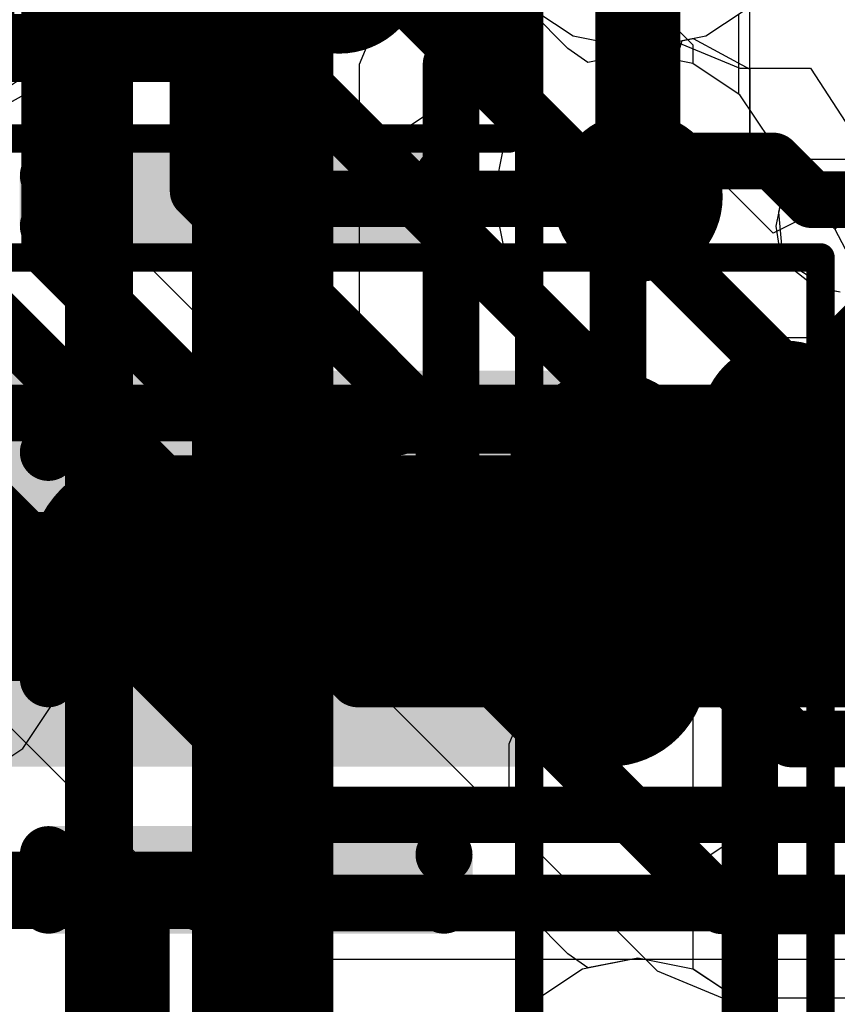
# Model space of a CAD drawing. Header units: millimetres. Extents: x -2 to 68, y -2 to 27.4.
# Tile 85 of 256: x 18 to 19.5, y 6.3 to 8. Entities that reach past the tile are written whole.
import ezdxf

# ---------------------------------------------------------------- set-up
doc = ezdxf.new("R2010")
doc.units = ezdxf.units.MM
for name, color, linetype in [('BottomLayer', 5, 'Continuous'), ('BottomPaste', 16, 'Continuous'), ('BottomSolder', 6, 'Continuous'), ('DrillGuide', 244, 'Continuous'), ('Mechanical10', 56, 'Continuous'), ('Mechanical13', 56, 'Continuous'), ('Mechanical15', 56, 'Continuous'), ('Mechanical6', 56, 'Continuous'), ('MidLayer1', 16, 'Continuous'), ('MidLayer2', 76, 'Continuous'), ('MidLayer3', 90, 'Continuous'), ('MidLayer4', 156, 'Continuous'), ('MidLayer5', 130, 'Continuous'), ('MidLayer6', 216, 'Continuous'), ('MidLayer7', 6, 'Continuous'), ('MidLayer8', 54, 'Continuous'), ('MultiLayer', 9, 'Continuous'), ('TopLayer', 1, 'Continuous'), ('TopPaste', 8, 'Continuous'), ('TopSolder', 216, 'Continuous'), ('ViaHoleLayer', 16, 'Continuous')]:
    doc.layers.add(name, color=color, linetype=linetype)

# ---------------------------------------------------------------- blocks, each defined once
blk = doc.blocks.new('INDC2520X10L_287')
at = {"layer": 'Mechanical13', "const_width": 0.1}
for points in [[(1.325, 1.075), (1.325, -1.075)], [(-1.325, -1.075), (1.325, -1.075)]]:
    blk.add_lwpolyline(points, dxfattribs=at)
at = {"layer": 'Mechanical13', "const_width": 0.05}
blk.add_lwpolyline([(1.3, -1.075, 1), (1.35, -1.075, 1)], format="xyb", close=True, dxfattribs=at)
blk.add_lwpolyline([(1.3, -1.075, 1), (1.35, -1.075, 1)], format="xyb", close=True, dxfattribs=at)
at = {"layer": 'Mechanical15'}
for points, const_width in [([(1.6, 1.2), (1.6, -1.2)], 0.05), ([(-0.5, 0), (0.5, 0)], 0.1), ([(-1.6, -1.2), (1.6, -1.2)], 0.05)]:
    blk.add_lwpolyline(points, dxfattribs=dict(at, const_width=const_width))
for points, const_width in [([(0.475, 0, 1), (0.525, 0, 1)], 0.05), ([(1.5875, -1.2, 1), (1.6125, -1.2, 1)], 0.025), ([(1.5875, -1.2, 1), (1.6125, -1.2, 1)], 0.025)]:
    blk.add_lwpolyline(points, format="xyb", close=True, dxfattribs=dict(at, const_width=const_width))
at = {"layer": 'TopLayer', "const_width": 0.175}
for points in [[(0.7875, -0.825, 1), (0.9625, -0.825, 1)], [(1.1375, -0.825, 1), (1.3125, -0.825, 1)]]:
    blk.add_lwpolyline(points, format="xyb", close=True, dxfattribs=at)
at = {"layer": 'TopLayer'}
for points in [[(1.225, -1), (1.225, 1), (0.875, -1), (0.875, 1)], [(1.4, -0.825), (1.4, 0.825), (0.7, -0.825), (0.7, 0.825)]]:
    blk.add_solid(points, dxfattribs=at)
at = {"layer": 'TopPaste', "const_width": 0.175}
for points in [[(0.7875, -0.825, 1), (0.9625, -0.825, 1)], [(1.1375, -0.825, 1), (1.3125, -0.825, 1)]]:
    blk.add_lwpolyline(points, format="xyb", close=True, dxfattribs=at)
at = {"layer": 'TopPaste'}
for points in [[(1.225, -1), (1.225, 1), (0.875, -1), (0.875, 1)], [(1.4, -0.825), (1.4, 0.825), (0.7, -0.825), (0.7, 0.825)]]:
    blk.add_solid(points, dxfattribs=at)
at = {"layer": 'TopSolder', "const_width": 0.175}
for points in [[(0.7875, -0.825, 1), (0.9625, -0.825, 1)], [(1.1375, -0.825, 1), (1.3125, -0.825, 1)]]:
    blk.add_lwpolyline(points, format="xyb", close=True, dxfattribs=at)
at = {"layer": 'TopSolder'}
for points in [[(1.225, -1), (1.225, 1), (0.875, -1), (0.875, 1)], [(1.4, -0.825), (1.4, 0.825), (0.7, -0.825), (0.7, 0.825)]]:
    blk.add_solid(points, dxfattribs=at)
blk = doc.blocks.new('DF40C_80DP_0_4V_51__F_________1_B_292')
at = {"layer": 'BottomLayer', "const_width": 0.0504}
for points in [[(-6.2698, -0.9404, 1), (-6.2195, -0.9404, 1)], [(-6.1805, -0.9404, 1), (-6.1302, -0.9404, 1)], [(-5.8698, -0.9404, 1), (-5.8195, -0.9404, 1)], [(-5.7805, -0.9404, 1), (-5.7302, -0.9404, 1)], [(-5.4698, -0.9404, 1), (-5.4195, -0.9404, 1)], [(-5.3805, -0.9404, 1), (-5.3302, -0.9404, 1)], [(-5.0698, -0.9404, 1), (-5.0195, -0.9404, 1)], [(-4.9805, -0.9404, 1), (-4.9302, -0.9404, 1)], [(-4.6698, -0.9404, 1), (-4.6195, -0.9404, 1)], [(-6.2698, -1.6396, 1), (-6.2195, -1.6396, 1)], [(-6.1805, -1.6396, 1), (-6.1302, -1.6396, 1)], [(-5.8698, -1.6396, 1), (-5.8195, -1.6396, 1)], [(-5.7805, -1.6396, 1), (-5.7302, -1.6396, 1)], [(-5.4698, -1.6396, 1), (-5.4195, -1.6396, 1)], [(-5.3805, -1.6396, 1), (-5.3302, -1.6396, 1)], [(-5.0698, -1.6396, 1), (-5.0195, -1.6396, 1)], [(-4.9805, -1.6396, 1), (-4.9302, -1.6396, 1)], [(-4.6698, -1.6396, 1), (-4.6195, -1.6396, 1)]]:
    blk.add_lwpolyline(points, format="xyb", close=True, dxfattribs=at)
at = {"layer": 'BottomLayer'}
for points in [[(-6.2446, -0.89), (-6.2446, -1.69), (-6.1554, -0.89), (-6.1554, -1.69)], [(-5.8446, -0.89), (-5.8446, -1.69), (-5.7554, -0.89), (-5.7554, -1.69)], [(-5.4446, -0.89), (-5.4446, -1.69), (-5.3554, -0.89), (-5.3554, -1.69)], [(-5.0446, -0.89), (-5.0446, -1.69), (-4.9554, -0.89), (-4.9554, -1.69)], [(-6.295, -0.9404), (-6.295, -1.6396), (-6.105, -0.9404), (-6.105, -1.6396)], [(-5.895, -0.9404), (-5.895, -1.6396), (-5.705, -0.9404), (-5.705, -1.6396)], [(-5.495, -0.9404), (-5.495, -1.6396), (-5.305, -0.9404), (-5.305, -1.6396)], [(-5.095, -0.9404), (-5.095, -1.6396), (-4.905, -0.9404), (-4.905, -1.6396)], [(-4.695, -0.9404), (-4.695, -1.6396), (-4.505, -0.9404), (-4.505, -1.6396)]]:
    blk.add_solid(points, dxfattribs=at)
at = {"layer": 'BottomPaste', "const_width": 0.0504}
for points in [[(-6.2698, -0.9404, 1), (-6.2195, -0.9404, 1)], [(-6.1805, -0.9404, 1), (-6.1302, -0.9404, 1)], [(-5.8698, -0.9404, 1), (-5.8195, -0.9404, 1)], [(-5.7805, -0.9404, 1), (-5.7302, -0.9404, 1)], [(-5.4698, -0.9404, 1), (-5.4195, -0.9404, 1)], [(-5.3805, -0.9404, 1), (-5.3302, -0.9404, 1)], [(-5.0698, -0.9404, 1), (-5.0195, -0.9404, 1)], [(-4.9805, -0.9404, 1), (-4.9302, -0.9404, 1)], [(-4.6698, -0.9404, 1), (-4.6195, -0.9404, 1)], [(-6.2698, -1.6396, 1), (-6.2195, -1.6396, 1)], [(-6.1805, -1.6396, 1), (-6.1302, -1.6396, 1)], [(-5.8698, -1.6396, 1), (-5.8195, -1.6396, 1)], [(-5.7805, -1.6396, 1), (-5.7302, -1.6396, 1)], [(-5.4698, -1.6396, 1), (-5.4195, -1.6396, 1)], [(-5.3805, -1.6396, 1), (-5.3302, -1.6396, 1)], [(-5.0698, -1.6396, 1), (-5.0195, -1.6396, 1)], [(-4.9805, -1.6396, 1), (-4.9302, -1.6396, 1)], [(-4.6698, -1.6396, 1), (-4.6195, -1.6396, 1)]]:
    blk.add_lwpolyline(points, format="xyb", close=True, dxfattribs=at)
at = {"layer": 'BottomPaste'}
for points in [[(-6.2446, -0.89), (-6.2446, -1.69), (-6.1554, -0.89), (-6.1554, -1.69)], [(-5.8446, -0.89), (-5.8446, -1.69), (-5.7554, -0.89), (-5.7554, -1.69)], [(-5.4446, -0.89), (-5.4446, -1.69), (-5.3554, -0.89), (-5.3554, -1.69)], [(-5.0446, -0.89), (-5.0446, -1.69), (-4.9554, -0.89), (-4.9554, -1.69)], [(-6.295, -0.9404), (-6.295, -1.6396), (-6.105, -0.9404), (-6.105, -1.6396)], [(-5.895, -0.9404), (-5.895, -1.6396), (-5.705, -0.9404), (-5.705, -1.6396)], [(-5.495, -0.9404), (-5.495, -1.6396), (-5.305, -0.9404), (-5.305, -1.6396)], [(-5.095, -0.9404), (-5.095, -1.6396), (-4.905, -0.9404), (-4.905, -1.6396)], [(-4.695, -0.9404), (-4.695, -1.6396), (-4.505, -0.9404), (-4.505, -1.6396)]]:
    blk.add_solid(points, dxfattribs=at)
at = {"layer": 'BottomSolder', "const_width": 0.0504}
for points in [[(-6.2698, -0.9404, 1), (-6.2195, -0.9404, 1)], [(-6.1805, -0.9404, 1), (-6.1302, -0.9404, 1)], [(-5.8698, -0.9404, 1), (-5.8195, -0.9404, 1)], [(-5.7805, -0.9404, 1), (-5.7302, -0.9404, 1)], [(-5.4698, -0.9404, 1), (-5.4195, -0.9404, 1)], [(-5.3805, -0.9404, 1), (-5.3302, -0.9404, 1)], [(-5.0698, -0.9404, 1), (-5.0195, -0.9404, 1)], [(-4.9805, -0.9404, 1), (-4.9302, -0.9404, 1)], [(-4.6698, -0.9404, 1), (-4.6195, -0.9404, 1)], [(-6.2698, -1.6396, 1), (-6.2195, -1.6396, 1)], [(-6.1805, -1.6396, 1), (-6.1302, -1.6396, 1)], [(-5.8698, -1.6396, 1), (-5.8195, -1.6396, 1)], [(-5.7805, -1.6396, 1), (-5.7302, -1.6396, 1)], [(-5.4698, -1.6396, 1), (-5.4195, -1.6396, 1)], [(-5.3805, -1.6396, 1), (-5.3302, -1.6396, 1)], [(-5.0698, -1.6396, 1), (-5.0195, -1.6396, 1)], [(-4.9805, -1.6396, 1), (-4.9302, -1.6396, 1)], [(-4.6698, -1.6396, 1), (-4.6195, -1.6396, 1)]]:
    blk.add_lwpolyline(points, format="xyb", close=True, dxfattribs=at)
at = {"layer": 'BottomSolder'}
for points in [[(-6.2446, -0.89), (-6.2446, -1.69), (-6.1554, -0.89), (-6.1554, -1.69)], [(-5.8446, -0.89), (-5.8446, -1.69), (-5.7554, -0.89), (-5.7554, -1.69)], [(-5.4446, -0.89), (-5.4446, -1.69), (-5.3554, -0.89), (-5.3554, -1.69)], [(-5.0446, -0.89), (-5.0446, -1.69), (-4.9554, -0.89), (-4.9554, -1.69)], [(-6.295, -0.9404), (-6.295, -1.6396), (-6.105, -0.9404), (-6.105, -1.6396)], [(-5.895, -0.9404), (-5.895, -1.6396), (-5.705, -0.9404), (-5.705, -1.6396)], [(-5.495, -0.9404), (-5.495, -1.6396), (-5.305, -0.9404), (-5.305, -1.6396)], [(-5.095, -0.9404), (-5.095, -1.6396), (-4.905, -0.9404), (-4.905, -1.6396)], [(-4.695, -0.9404), (-4.695, -1.6396), (-4.505, -0.9404), (-4.505, -1.6396)]]:
    blk.add_solid(points, dxfattribs=at)
at = {"layer": 'Mechanical10', "const_width": 0.12}
blk.add_lwpolyline([(-8.86, -1.03), (8.86, -1.03)], dxfattribs=at)
at = {"layer": 'Mechanical6', "const_width": 0.05}
blk.add_lwpolyline([(-8.395, -1.79), (8.395, -1.79)], dxfattribs=at)
blk = doc.blocks.new('CAP_0402_408')
at = {"layer": 'Mechanical13', "const_width": 0.12}
for points in [[(-0.53, 0.28), (0.53, 0.28)], [(-0.53, -0.28), (-0.53, 0.28)], [(0.53, -0.28), (0.53, 0.28)], [(-0.53, -0.28), (0.53, -0.28)]]:
    blk.add_lwpolyline(points, dxfattribs=at)
at = {"layer": 'Mechanical13', "const_width": 0.06}
for points in [[(-0.56, 0.28, 1), (-0.5, 0.28, 1)], [(-0.56, 0.28, 1), (-0.5, 0.28, 1)], [(0.5, 0.28, 1), (0.56, 0.28, 1)], [(0.5, 0.28, 1), (0.56, 0.28, 1)], [(-0.56, -0.28, 1), (-0.5, -0.28, 1)], [(-0.56, -0.28, 1), (-0.5, -0.28, 1)], [(0.5, -0.28, 1), (0.56, -0.28, 1)], [(0.5, -0.28, 1), (0.56, -0.28, 1)]]:
    blk.add_lwpolyline(points, format="xyb", close=True, dxfattribs=at)
at = {"layer": 'Mechanical15', "const_width": 0.05}
for points in [[(-0.9, 0.44), (0.9, 0.44)], [(-0.9, -0.44), (-0.9, 0.44)], [(0.9, -0.44), (0.9, 0.44)], [(0, -0.22), (0, 0.22)], [(-0.22, 0), (0.22, 0)], [(-0.9, -0.44), (0.9, -0.44)]]:
    blk.add_lwpolyline(points, dxfattribs=at)
at = {"layer": 'Mechanical15'}
for points, const_width in [([(-0.9125, 0.44, 1), (-0.8875, 0.44, 1)], 0.025), ([(-0.9125, 0.44, 1), (-0.8875, 0.44, 1)], 0.025), ([(0.8875, 0.44, 1), (0.9125, 0.44, 1)], 0.025), ([(0.8875, 0.44, 1), (0.9125, 0.44, 1)], 0.025), ([(-0.0125, 0.22, 1), (0.0125, 0.22, 1)], 0.025), ([(0.165, 0, 1), (-0.165, 0, 1)], 0.05), ([(-0.2325, 0, 1), (-0.2075, 0, 1)], 0.025), ([(-0.1775, 0, 1), (-0.1525, 0, 1)], 0.025), ([(0.1525, 0, 1), (0.1775, 0, 1)], 0.025), ([(0.2075, 0, 1), (0.2325, 0, 1)], 0.025), ([(-0.0125, -0.22, 1), (0.0125, -0.22, 1)], 0.025), ([(-0.9125, -0.44, 1), (-0.8875, -0.44, 1)], 0.025), ([(-0.9125, -0.44, 1), (-0.8875, -0.44, 1)], 0.025), ([(0.8875, -0.44, 1), (0.9125, -0.44, 1)], 0.025), ([(0.8875, -0.44, 1), (0.9125, -0.44, 1)], 0.025)]:
    blk.add_lwpolyline(points, format="xyb", close=True, dxfattribs=dict(at, const_width=const_width))
at = {"layer": 'TopLayer', "const_width": 0.1508}
for points in [[(-0.6746, 0.1392, 1), (-0.5238, 0.1392, 1)], [(-0.3462, 0.1392, 1), (-0.1954, 0.1392, 1)], [(0.1954, 0.1392, 1), (0.3462, 0.1392, 1)], [(0.5238, 0.1392, 1), (0.6746, 0.1392, 1)], [(-0.6746, -0.1392, 1), (-0.5238, -0.1392, 1)], [(-0.3462, -0.1392, 1), (-0.1954, -0.1392, 1)], [(0.1954, -0.1392, 1), (0.3462, -0.1392, 1)], [(0.5238, -0.1392, 1), (0.6746, -0.1392, 1)]]:
    blk.add_lwpolyline(points, format="xyb", close=True, dxfattribs=at)
at = {"layer": 'TopLayer'}
for points in [[(-0.2708, 0.29), (-0.5992, 0.29), (-0.2708, -0.29), (-0.5992, -0.29)], [(0.2708, -0.29), (0.5992, -0.29), (0.2708, 0.29), (0.5992, 0.29)], [(-0.12, 0.1392), (-0.75, 0.1392), (-0.12, -0.1392), (-0.75, -0.1392)], [(0.12, -0.1392), (0.75, -0.1392), (0.12, 0.1392), (0.75, 0.1392)]]:
    blk.add_solid(points, dxfattribs=at)
at = {"layer": 'TopPaste', "const_width": 0.1508}
for points in [[(-0.6746, 0.1392, 1), (-0.5238, 0.1392, 1)], [(-0.3462, 0.1392, 1), (-0.1954, 0.1392, 1)], [(0.1954, 0.1392, 1), (0.3462, 0.1392, 1)], [(0.5238, 0.1392, 1), (0.6746, 0.1392, 1)], [(-0.6746, -0.1392, 1), (-0.5238, -0.1392, 1)], [(-0.3462, -0.1392, 1), (-0.1954, -0.1392, 1)], [(0.1954, -0.1392, 1), (0.3462, -0.1392, 1)], [(0.5238, -0.1392, 1), (0.6746, -0.1392, 1)]]:
    blk.add_lwpolyline(points, format="xyb", close=True, dxfattribs=at)
at = {"layer": 'TopPaste'}
for points in [[(-0.2708, 0.29), (-0.5992, 0.29), (-0.2708, -0.29), (-0.5992, -0.29)], [(0.2708, -0.29), (0.5992, -0.29), (0.2708, 0.29), (0.5992, 0.29)], [(-0.12, 0.1392), (-0.75, 0.1392), (-0.12, -0.1392), (-0.75, -0.1392)], [(0.12, -0.1392), (0.75, -0.1392), (0.12, 0.1392), (0.75, 0.1392)]]:
    blk.add_solid(points, dxfattribs=at)
at = {"layer": 'TopSolder', "const_width": 0.1508}
for points in [[(-0.6746, 0.1392, 1), (-0.5238, 0.1392, 1)], [(-0.3462, 0.1392, 1), (-0.1954, 0.1392, 1)], [(0.1954, 0.1392, 1), (0.3462, 0.1392, 1)], [(0.5238, 0.1392, 1), (0.6746, 0.1392, 1)], [(-0.6746, -0.1392, 1), (-0.5238, -0.1392, 1)], [(-0.3462, -0.1392, 1), (-0.1954, -0.1392, 1)], [(0.1954, -0.1392, 1), (0.3462, -0.1392, 1)], [(0.5238, -0.1392, 1), (0.6746, -0.1392, 1)]]:
    blk.add_lwpolyline(points, format="xyb", close=True, dxfattribs=at)
at = {"layer": 'TopSolder'}
for points in [[(-0.2708, 0.29), (-0.5992, 0.29), (-0.2708, -0.29), (-0.5992, -0.29)], [(0.2708, -0.29), (0.5992, -0.29), (0.2708, 0.29), (0.5992, 0.29)], [(-0.12, 0.1392), (-0.75, 0.1392), (-0.12, -0.1392), (-0.75, -0.1392)], [(0.12, -0.1392), (0.75, -0.1392), (0.12, 0.1392), (0.75, 0.1392)]]:
    blk.add_solid(points, dxfattribs=at)

msp = doc.modelspace()

# ---------------------------------------------------------------- linework, layer by layer
at = {"layer": 'BottomLayer'}
for p, q in [((19.225, 7.975), (18.9, 8.3)), ((19.0032, 7.9692), (18.9388, 8.0347)), ((19.0389, 7.9444), (19.0032, 7.9692)), ((19.225, 7.9422), (19.225, 7.975)), ((19.127, 7.9619), (19.0389, 7.9444)), ((19.2245, 7.9425), (19.127, 7.9619)), ((19.3072, 7.8872), (19.2245, 7.9425)), ((19.3072, 7.8872), (19.225, 7.9422)), ((19.3625, 7.8045), (19.3072, 7.8872)), ((19.3625, 7.8045), (19.3072, 7.8872)), ((19.3819, 7.707), (19.3625, 7.8045)), ((19.3819, 7.707), (19.3625, 7.8045)), ((19.3716, 7.6552), (19.3819, 7.707)), ((19.3764, 7.6796), (19.3819, 7.707)), ((19.3837, 7.5959), (19.3764, 7.6796)), ((19.3812, 7.5946), (19.3716, 7.6552)), ((19.4411, 7.5471), (19.3812, 7.5946)), ((19.4686, 7.5417), (19.3837, 7.5959)), ((19.4845, 7.5385), (19.4411, 7.5471)), ((19.4845, 7.5385), (19.4686, 7.5417)), ((18.9188, 7.0136), (18.9847, 7.1406)), ((18.9847, 7.1406), (19.1948, 7.1406)), ((19.1948, 7.1406), (19.2068, 7.1228)), ((19.2068, 7.1228), (19.2895, 7.0675)), ((19.2895, 7.0675), (19.387, 7.0481)), ((19.387, 7.0481), (19.4845, 7.0675)), ((19.387, 7.0481), (19.4845, 7.0675)), ((19.225, 6.9995), (19.325, 7.0604)), ((19.325, 7.0604), (19.387, 7.0481)), ((18.9474, 6.9446), (18.9188, 7.0136)), ((19.225, 6.3422), (19.225, 6.9995)), ((18.9474, 6.8554), (18.9474, 6.9446)), ((18.8997, 6.7403), (18.9474, 6.8554)), ((18.8997, 6.6597), (18.8997, 6.7403)), ((18.9474, 6.5446), (18.8997, 6.6597)), ((18.9474, 6.4554), (18.9474, 6.5446)), ((18.9388, 6.4347), (18.9474, 6.4554)), ((19.0032, 6.3692), (18.9388, 6.4347)), ((19.0389, 6.3444), (19.0032, 6.3692)), ((19.127, 6.3619), (19.0389, 6.3444)), ((19.2245, 6.3425), (19.127, 6.3619)), ((19.3072, 6.2872), (19.2245, 6.3425)), ((19.3072, 6.2872), (19.225, 6.3422)), ((19.3625, 6.2045), (19.3072, 6.2872)), ((19.3625, 6.2045), (19.3072, 6.2872))]:
    msp.add_line(p, q, dxfattribs=at)
for points, const_width in [([(19.052, 7.707, 1), (19.202, 7.707, 1)], 0.15), ([(18.41, 7.7, 1), (18.46, 7.7, 1)], 0.05), ([(18.4135, 7.7035, 1), (18.4635, 7.7035, 1)], 0.05), ([(18.4135, 7.7035, 1), (18.4635, 7.7035, 1)], 0.05), ([(19.0915, 7.7035, 1), (19.1415, 7.7035, 1)], 0.05), ([(19.0915, 7.7035, 1), (19.1415, 7.7035, 1)], 0.05), ([(19.095, 7.7, 1), (19.145, 7.7, 1)], 0.05), ([(19.095, 7.7, 1), (19.145, 7.7, 1)], 0.05), ([(19.102, 7.707, 1), (19.152, 7.707, 1)], 0.05), ([(19.312, 7.303, 1), (19.462, 7.303, 1)], 0.15), ([(18.41, 7.3, 1), (18.46, 7.3, 1)], 0.05), ([(18.6772, 7.3, 1), (18.7272, 7.3, 1)], 0.05), ([(18.6772, 7.3, 1), (18.7272, 7.3, 1)], 0.05), ([(18.6802, 7.303, 1), (18.7302, 7.303, 1)], 0.05), ([(18.6802, 7.303, 1), (18.7302, 7.303, 1)], 0.05), ([(19.362, 7.303, 1), (19.412, 7.303, 1)], 0.05), ([(18.4012, 6.9063, 1), (18.4562, 6.9063, 1)], 0.055), ([(18.4012, 6.9063, 1), (18.4562, 6.9063, 1)], 0.055), ([(18.4075, 6.9, 1), (18.4625, 6.9, 1)], 0.055), ([(18.41, 6.5, 1), (18.46, 6.5, 1)], 0.05)]:
    msp.add_lwpolyline(points, format="xyb", close=True, dxfattribs=dict(at, const_width=const_width))
for points, const_width in [([(18.435, 7.7), (18.4385, 7.7035)], 0.1), ([(18.4385, 7.7035), (19.1165, 7.7035)], 0.1), ([(19.1165, 7.7035), (19.12, 7.7)], 0.1), ([(19.12, 7.7), (19.127, 7.707)], 0.1), ([(18.435, 7.3), (18.7022, 7.3)], 0.1), ([(18.7022, 7.3), (18.7052, 7.303)], 0.1), ([(18.7052, 7.303), (19.387, 7.303)], 0.1), ([(17.8665, 6.9063), (18.4287, 6.9063)], 0.11), ([(18.4287, 6.9063), (18.435, 6.9)], 0.11), ([(17.75, 6.5), (18.435, 6.5)], 0.1)]:
    msp.add_lwpolyline(points, dxfattribs=dict(at, const_width=const_width))
at = {"layer": 'DrillGuide', "const_width": 0.05}
for points in [[(19.102, 7.707, 1), (19.152, 7.707, 1)], [(19.362, 7.303, 1), (19.412, 7.303, 1)]]:
    msp.add_lwpolyline(points, format="xyb", close=True, dxfattribs=at)
at = {"layer": 'MidLayer1'}
for p, q in [((18.9137, 8.0577), (19.0129, 7.9914)), ((19.2471, 7.9914), (19.3463, 8.0577)), ((19.0129, 7.9914), (19.13, 7.9681)), ((19.13, 7.9681), (19.2471, 7.9914))]:
    msp.add_line(p, q, dxfattribs=at)
at = {"layer": 'MidLayer2'}
for p, q in [((19.2471, 7.9914), (19.3463, 8.0577)), ((19.2055, 7.9831), (19.2471, 7.9914)), ((19.1637, 7.8453), (19.2055, 7.9831)), ((19.3665, 7.6425), (19.1637, 7.8453)), ((19.4842, 7.7018), (19.3665, 7.6425))]:
    msp.add_line(p, q, dxfattribs=at)
at = {"layer": 'MidLayer2', "const_width": 0.1}
for points in [[(18.2864, 8.4929), (19.6628, 7.1166)], [(18.187, 8.253), (19.5634, 6.8766)], [(17.7962, 6.463), (18.3497, 6.463)], [(18.3497, 6.463), (18.3537, 6.459)], [(18.3537, 6.459), (20.7468, 6.459)]]:
    msp.add_lwpolyline(points, dxfattribs=at)
at = {"layer": 'MidLayer2', "const_width": 0.05}
for points in [[(18.3247, 6.463, 1), (18.3747, 6.463, 1)], [(18.3247, 6.463, 1), (18.3747, 6.463, 1)], [(18.3287, 6.459, 1), (18.3787, 6.459, 1)], [(18.3287, 6.459, 1), (18.3787, 6.459, 1)]]:
    msp.add_lwpolyline(points, format="xyb", close=True, dxfattribs=at)
at = {"layer": 'MidLayer3'}
for p, q in [((18.9137, 8.0577), (19.0129, 7.9914)), ((19.0129, 7.9914), (19.13, 7.9681)), ((19.13, 7.9681), (19.1948, 7.981)), ((19.1948, 7.981), (19.3072, 7.9345)), ((19.3072, 7.9345), (19.432, 7.9345)), ((19.432, 7.9345), (19.5025, 7.8264)), ((18.0973, 7.7502), (18.0146, 7.8055)), ((18.7376, 7.1099), (18.0973, 7.7502)), ((20.7434, 7.1099), (18.7376, 7.1099)), ((17.8264, 6.9608), (18.3524, 6.4348)), ((18.3524, 6.4348), (18.4351, 6.3795)), ((18.4351, 6.3795), (18.5326, 6.3601)), ((18.5326, 6.3601), (20.9483, 6.3601))]:
    msp.add_line(p, q, dxfattribs=at)
at = {"layer": 'MidLayer3', "const_width": 0.1}
for points in [[(17.917, 7.57), (18.632, 6.855)], [(17.8176, 7.33), (18.5326, 6.615)], [(18.632, 6.855), (20.8489, 6.855)], [(18.5326, 6.615), (20.9483, 6.615)]]:
    msp.add_lwpolyline(points, dxfattribs=at)
at = {"layer": 'MidLayer3', "const_width": 0.05}
for points in [[(18.607, 6.855, 1), (18.657, 6.855, 1)], [(18.607, 6.855, 1), (18.657, 6.855, 1)], [(18.5076, 6.615, 1), (18.5576, 6.615, 1)], [(18.5076, 6.615, 1), (18.5576, 6.615, 1)]]:
    msp.add_lwpolyline(points, format="xyb", close=True, dxfattribs=at)
at = {"layer": 'MidLayer4'}
for p, q in [((18.1055, 8.0077), (18.1249, 8.1052)), ((18.9486, 8.0344), (18.9486, 7.8884)), ((19.3054, 7.8884), (19.3054, 8.0304)), ((18.0502, 7.925), (18.1055, 8.0077)), ((17.9675, 7.8697), (18.0502, 7.925)), ((18.9468, 7.8872), (18.8915, 7.8045)), ((18.9486, 7.8884), (18.9468, 7.8872)), ((19.3072, 7.8872), (19.3054, 7.8884)), ((19.3625, 7.8045), (19.3072, 7.8872)), ((18.8915, 7.8045), (18.8721, 7.707)), ((19.3688, 7.7728), (19.3625, 7.8045)), ((19.4983, 7.7728), (19.3688, 7.7728)), ((18.8721, 7.707), (18.8915, 7.6095)), ((18.8915, 7.6095), (18.9468, 7.5268)), ((18.9468, 7.5268), (19.0295, 7.4715)), ((19.0295, 7.4715), (19.0454, 7.4683)), ((19.0454, 7.4683), (19.1303, 7.4141)), ((19.1303, 7.4141), (19.1375, 7.3304)), ((19.1375, 7.3304), (19.1321, 7.303)), ((19.1321, 7.303), (19.1515, 7.2055)), ((19.1515, 7.2055), (19.2068, 7.1228)), ((18.0405, 7.0928), (17.9578, 7.148)), ((19.2068, 7.1228), (19.2895, 7.0675)), ((18.0957, 7.0101), (18.0405, 7.0928)), ((19.2895, 7.0675), (19.387, 7.0481)), ((19.387, 7.0481), (19.4845, 7.0675)), ((18.1151, 6.9125), (18.0957, 7.0101)), ((18.0957, 6.815), (18.1151, 6.9125)), ((18.0405, 6.7323), (18.0957, 6.815)), ((18.01, 6.7119), (18.0405, 6.7323)), ((19.127, 6.3619), (19.0295, 6.3425)), ((19.2245, 6.3425), (19.127, 6.3619)), ((19.0295, 6.3425), (18.9468, 6.2872)), ((19.3072, 6.2872), (19.2245, 6.3425)), ((18.9468, 6.2872), (18.8915, 6.2045)), ((19.3625, 6.2045), (19.3072, 6.2872))]:
    msp.add_line(p, q, dxfattribs=at)
at = {"layer": 'MidLayer4', "const_width": 0.15}
for points in [[(19.127, 7.707), (19.127, 8.271)], [(19.387, 7.303), (19.7858, 7.7018)]]:
    msp.add_lwpolyline(points, dxfattribs=at)
at = {"layer": 'MidLayer4'}
for points, const_width in [([(19.052, 7.707, 1), (19.202, 7.707, 1)], 0.15), ([(19.0895, 7.707, 1), (19.1645, 7.707, 1)], 0.075), ([(19.312, 7.303, 1), (19.462, 7.303, 1)], 0.15), ([(19.3495, 7.303, 1), (19.4245, 7.303, 1)], 0.075)]:
    msp.add_lwpolyline(points, format="xyb", close=True, dxfattribs=dict(at, const_width=const_width))
at = {"layer": 'MidLayer5'}
for p, q in [((18.0651, 7.9333), (18.5257, 8.394)), ((18.6822, 8.0558), (18.6346, 7.941)), ((18.6346, 7.941), (18.6346, 6.9333)), ((17.9503, 7.8858), (18.0651, 7.9333)), ((18.6346, 6.9333), (18.6822, 6.8185)), ((18.6822, 6.8185), (19.1615, 6.3392)), ((19.1615, 6.3392), (19.2763, 6.2916)), ((19.2763, 6.2916), (20.0702, 6.2916))]:
    msp.add_line(p, q, dxfattribs=at)
at = {"layer": 'MidLayer5', "const_width": 0.1}
for points in [[(18.797, 7.941), (19.13, 8.274)], [(18.797, 6.9333), (18.797, 7.941)], [(19.092, 7.7704), (19.3661, 7.7704)], [(19.092, 7.0555), (19.092, 7.7704)], [(19.3661, 7.7704), (19.4347, 7.7018)], [(19.4347, 7.7018), (19.7901, 7.7018)], [(19.092, 7.0555), (19.3985, 6.749)], [(18.797, 6.9333), (19.2763, 6.454)], [(19.3985, 6.749), (19.948, 6.749)], [(19.2763, 6.454), (20.0702, 6.454)]]:
    msp.add_lwpolyline(points, dxfattribs=at)
at = {"layer": 'MidLayer5', "const_width": 0.05}
for points in [[(18.772, 7.941, 1), (18.822, 7.941, 1)], [(18.772, 7.941, 1), (18.822, 7.941, 1)], [(19.067, 7.7704, 1), (19.117, 7.7704, 1)], [(19.067, 7.7704, 1), (19.117, 7.7704, 1)], [(19.3411, 7.7704, 1), (19.3911, 7.7704, 1)], [(19.3411, 7.7704, 1), (19.3911, 7.7704, 1)], [(19.4097, 7.7018, 1), (19.4597, 7.7018, 1)], [(19.4097, 7.7018, 1), (19.4597, 7.7018, 1)], [(19.067, 7.0555, 1), (19.117, 7.0555, 1)], [(19.067, 7.0555, 1), (19.117, 7.0555, 1)], [(18.772, 6.9333, 1), (18.822, 6.9333, 1)], [(18.772, 6.9333, 1), (18.822, 6.9333, 1)], [(19.3735, 6.749, 1), (19.4235, 6.749, 1)], [(19.3735, 6.749, 1), (19.4235, 6.749, 1)], [(19.2513, 6.454, 1), (19.3013, 6.454, 1)], [(19.2513, 6.454, 1), (19.3013, 6.454, 1)]]:
    msp.add_lwpolyline(points, format="xyb", close=True, dxfattribs=at)
at = {"layer": 'MidLayer6'}
for p, q in [((17.9075, 7.432), (18.4064, 6.9331)), ((18.4064, 6.9331), (18.4891, 6.8778)), ((18.4891, 6.8778), (18.5867, 6.8584)), ((18.5867, 6.8584), (20.1024, 6.8584))]:
    msp.add_line(p, q, dxfattribs=at)
at = {"layer": 'MidLayer6', "const_width": 0.1}
for points in [[(18.35, 7.7172), (18.35, 9.4432)], [(18.0877, 7.6123), (18.0877, 8.1078)], [(18.35, 7.7172), (18.7538, 7.3133)], [(18.0877, 7.6123), (18.5867, 7.1133)], [(18.7538, 7.3133), (19.9813, 7.3133)], [(18.5867, 7.1133), (20.1024, 7.1133)]]:
    msp.add_lwpolyline(points, dxfattribs=at)
at = {"layer": 'MidLayer6', "const_width": 0.05}
for points in [[(18.325, 7.7172, 1), (18.375, 7.7172, 1)], [(18.325, 7.7172, 1), (18.375, 7.7172, 1)], [(18.0627, 7.6123, 1), (18.1127, 7.6123, 1)], [(18.0627, 7.6123, 1), (18.1127, 7.6123, 1)], [(18.7288, 7.3133, 1), (18.7788, 7.3133, 1)], [(18.7288, 7.3133, 1), (18.7788, 7.3133, 1)], [(18.5617, 7.1133, 1), (18.6117, 7.1133, 1)], [(18.5617, 7.1133, 1), (18.6117, 7.1133, 1)]]:
    msp.add_lwpolyline(points, format="xyb", close=True, dxfattribs=at)
at = {"layer": 'MidLayer7'}
for p, q in [((18.9137, 8.0577), (19.0129, 7.9914)), ((19.2471, 7.9914), (19.3463, 8.0577)), ((19.0129, 7.9914), (19.13, 7.9681)), ((19.13, 7.9681), (19.2471, 7.9914))]:
    msp.add_line(p, q, dxfattribs=at)
at = {"layer": 'MidLayer8'}
for p, q in [((19.325, 7.8), (19.325, 8.15)), ((18.9137, 8.0577), (19.0129, 7.9914)), ((19.0129, 7.9914), (19.13, 7.9681)), ((19.13, 7.9681), (19.225, 7.987)), ((19.225, 7.987), (19.325, 7.9324)), ((19.775, 8), (19.475, 7.65)), ((19.325, 7.9324), (19.325, 7.8)), ((19.475, 7.65), (19.325, 7.8)), ((19.325, 7.8), (19.475, 7.65)), ((19.475, 7.65), (19.475, 7.65)), ((19.475, 7.65), (19.5061, 7.5915))]:
    msp.add_line(p, q, dxfattribs=at)
at = {"layer": 'MidLayer8', "const_width": 0.25}
msp.add_lwpolyline([(18.464, 4.7516), (18.464, 10.48)], dxfattribs=at)
at = {"layer": 'MultiLayer', "const_width": 0.15}
for points in [[(19.052, 7.707, 1), (19.202, 7.707, 1)], [(19.312, 7.303, 1), (19.462, 7.303, 1)]]:
    msp.add_lwpolyline(points, format="xyb", close=True, dxfattribs=at)
at = {"layer": 'TopLayer'}
for p, q in [((18.335, 7.8041), (18.335, 8.25)), ((18.335, 7.8041), (18.335, 8.25)), ((18.535, 8.15), (18.535, 7.8041)), ((18.535, 8.15), (18.535, 7.8041)), ((18.8825, 7.9934), (18.9059, 8.1108)), ((18.8825, 7.9934), (18.9059, 8.1108)), ((18.8161, 7.8939), (18.8825, 7.9934)), ((18.8161, 7.8939), (18.8825, 7.9934)), ((17.9428, 7.8316), (18.0539, 7.8939)), ((17.9428, 7.8316), (18.0539, 7.8939)), ((18.0539, 7.8939), (18.1534, 7.8275)), ((18.0539, 7.8939), (18.1534, 7.8275)), ((18.7166, 7.8275), (18.8161, 7.8939)), ((18.7166, 7.8275), (18.8161, 7.8939)), ((18.1534, 7.8275), (18.2708, 7.8041)), ((18.1534, 7.8275), (18.2708, 7.8041)), ((18.5992, 7.8041), (18.7166, 7.8275)), ((18.5992, 7.8041), (18.7166, 7.8275)), ((18.2708, 7.8041), (18.335, 7.8041)), ((18.2708, 7.8041), (18.335, 7.8041)), ((18.535, 7.8041), (18.5992, 7.8041)), ((18.535, 7.8041), (18.5992, 7.8041)), ((19.075, 7.6073), (17.425, 7.6073)), ((19.075, 7.6073), (17.425, 7.6073)), ((19.2213, 7.5782), (19.075, 7.6073)), ((19.2213, 7.5782), (19.075, 7.6073)), ((19.3454, 7.4954), (19.2213, 7.5782)), ((19.3454, 7.4954), (19.2213, 7.5782)), ((19.3704, 7.4578), (19.3454, 7.4954)), ((19.3704, 7.4578), (19.3454, 7.4954)), ((19.5805, 7.4578), (19.3704, 7.4578)), ((19.5805, 7.4578), (19.3704, 7.4578)), ((19.3454, 6.6046), (19.3704, 6.6422)), ((19.3454, 6.6046), (19.3704, 6.6422)), ((19.3704, 6.6422), (19.6597, 6.6422)), ((19.3704, 6.6422), (19.6597, 6.6422)), ((19.2213, 6.5218), (19.3454, 6.6046)), ((19.2213, 6.5218), (19.3454, 6.6046)), ((19.075, 6.4927), (19.2213, 6.5218)), ((19.075, 6.4927), (19.2213, 6.5218)), ((18.1621, 6.3657), (18.2006, 6.4927)), ((18.1621, 6.3657), (18.2006, 6.4927)), ((18.2006, 6.4927), (19.075, 6.4927)), ((18.2006, 6.4927), (19.075, 6.4927)), ((18.1942, 6.3442), (18.1621, 6.3657)), ((18.1942, 6.3442), (18.1621, 6.3657)), ((18.7442, 5.7942), (18.1942, 6.3442)), ((18.7442, 5.7942), (18.1942, 6.3442))]:
    msp.add_line(p, q, dxfattribs=at)
for points, const_width in [([(18.25, 7.05), (20.25, 7.05)], 0.4), ([(16.9181, 7.05), (18.25, 7.05)], 0.2)]:
    msp.add_lwpolyline(points, dxfattribs=dict(at, const_width=const_width))
for points, const_width in [([(18.15, 7.05, 1), (18.35, 7.05, 1)], 0.2), ([(18.2, 7.05, 1), (18.3, 7.05, 1)], 0.1)]:
    msp.add_lwpolyline(points, format="xyb", close=True, dxfattribs=dict(at, const_width=const_width))
at = {"layer": 'ViaHoleLayer', "const_width": 0.05}
for points in [[(19.102, 7.707, 1), (19.152, 7.707, 1)], [(19.362, 7.303, 1), (19.412, 7.303, 1)]]:
    msp.add_lwpolyline(points, format="xyb", close=True, dxfattribs=at)

# ---------------------------------------------------------------- block references
at = {"rotation": 90}
for name, p in [('DF40C_80DP_0_4V_51__F_________1_B_292', (17.145, 12.7)), ('INDC2520X10L_287', (18.25, 6))]:
    msp.add_blockref(name, p, dxfattribs=at)
msp.add_blockref('CAP_0402_408', (18, 8.25))

doc.saveas('drawing.dxf')
